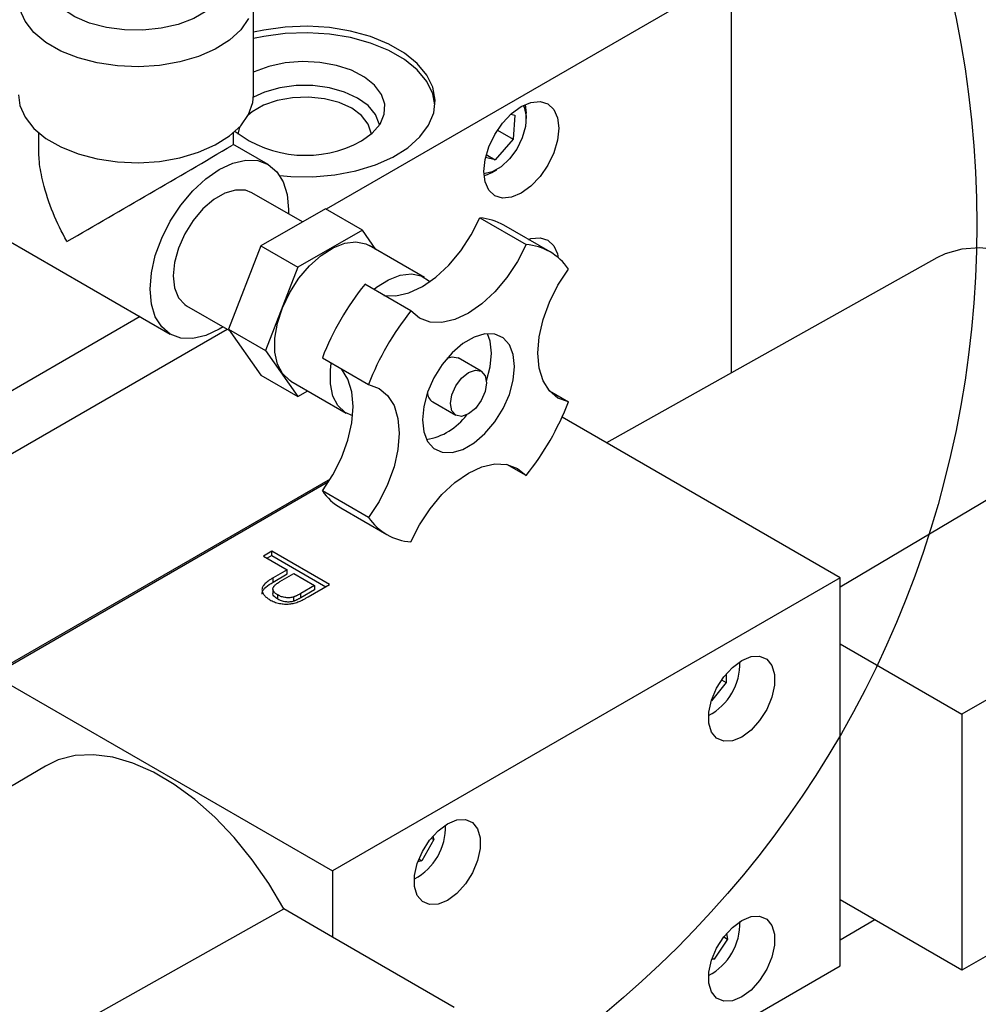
# Model space of a CAD drawing. Header units: inches. Extents: x 3 to 129, y 3 to 99.
# Tile 31 of 35: x 116.51 to 120.18, y 73.42 to 77.19. Entities that reach past the tile are written whole.
import ezdxf

# ---------------------------------------------------------------- set-up
doc = ezdxf.new("R2010")
doc.units = ezdxf.units.IN
doc.header["$LTSCALE"] = 12
doc.header["$MEASUREMENT"] = 0
doc.layers.add('TEXT', color=140, linetype='Continuous', lineweight=25)

msp = doc.modelspace()

# ---------------------------------------------------------------- linework, layer by layer
for p, q in [((119.2356, 77.362), (117.6831, 76.4657)), ((119.2356, 75.8389), (119.2356, 77.362)), ((117.4045, 76.9033), (117.4045, 77.2708)), ((118.4456, 76.8666), (118.4493, 76.8329)), ((118.3902, 76.829), (118.4059, 76.8255)), ((118.4059, 76.8255), (118.3996, 76.7332)), ((118.4493, 76.8125), (118.4493, 76.8329)), ((116.5805, 76.7588), (116.5805, 76.7107)), ((117.3284, 76.7103), (117.3284, 76.7588)), ((118.339, 76.7682), (118.3996, 76.7332)), ((117.4609, 76.6366), (117.3259, 76.7145)), ((118.3996, 76.7332), (118.33, 76.6549)), ((118.33, 76.6549), (118.2932, 76.663)), ((118.2961, 76.6744), (118.33, 76.6549)), ((118.3185, 76.6063), (118.3362, 76.6166)), ((117.5919, 76.4166), (117.3984, 76.5283)), ((117.68, 76.4675), (117.4325, 76.3246)), ((117.5386, 76.4649), (117.5382, 76.4476)), ((117.8214, 76.3858), (117.68, 76.4675)), ((118.2717, 76.4323), (118.4485, 76.3303)), ((118.5405, 76.302), (118.3637, 76.4041)), ((117.8214, 76.3858), (117.5739, 76.2429)), ((117.8734, 76.3118), (117.8214, 76.3858)), ((116.4495, 76.3544), (117.0859, 75.987)), ((117.4325, 76.3246), (117.3088, 76.0056)), ((117.4325, 76.3246), (117.5739, 76.2429)), ((118.0598, 76.2042), (117.8477, 76.3267)), ((120.0214, 76.2792), (118.7564, 75.5704)), ((117.5739, 76.2429), (117.4502, 75.924)), ((118.0075, 76.0757), (117.8308, 76.1778)), ((117.1484, 76.0953), (117.3122, 76.0007)), ((116.9699, 76.054), (115.1698, 75.0148)), ((115.7178, 75.0903), (117.3036, 76.0057)), ((117.3088, 76.0056), (117.4502, 75.924)), ((117.3088, 76.0056), (117.4325, 75.8296)), ((117.4502, 75.924), (117.5739, 75.7479)), ((117.6682, 75.8963), (117.845, 75.7942)), ((118.2767, 75.8451), (118.1883, 75.8961)), ((117.4325, 75.8296), (117.5739, 75.7479)), ((117.5477, 75.8071), (117.7598, 75.6846)), ((117.5739, 75.7479), (117.612, 75.7699)), ((118.5379, 75.7695), (118.611, 75.7272)), ((118.0909, 75.7274), (118.1793, 75.6764)), ((119.6512, 75.0539), (118.5862, 75.6687)), ((118.4485, 75.4457), (118.3753, 75.488)), ((119.6512, 75.0191), (120.4045, 75.4665)), ((117.6923, 75.4219), (116.4085, 74.6808)), ((117.6987, 75.4322), (116.4122, 74.6894)), ((117.845, 75.285), (117.6682, 75.3871)), ((117.7388, 75.3215), (117.9155, 75.2194)), ((117.4742, 75.1553), (117.4431, 75.1373)), ((117.6952, 75.0278), (117.4742, 75.1553)), ((117.4742, 75.139), (117.4742, 75.1553)), ((117.4431, 75.1373), (117.5337, 75.085)), ((117.4742, 75.139), (117.4572, 75.1292)), ((117.4742, 75.139), (117.681, 75.0196)), ((117.5337, 75.085), (117.4796, 75.0538)), ((117.5337, 75.0687), (117.5337, 75.085)), ((117.4796, 75.0374), (117.5337, 75.0687)), ((117.4796, 75.0374), (117.4796, 75.0538)), ((117.5059, 75.0395), (117.5592, 75.0703)), ((117.5592, 75.0703), (117.6385, 75.0245)), ((119.6512, 75.0539), (117.7067, 73.9313)), ((119.6512, 74.8007), (119.6512, 75.0539)), ((121.0018, 75.0416), (120.1179, 74.5313)), ((117.4789, 75.0104), (117.4789, 74.9941)), ((117.6385, 75.0245), (117.5858, 74.994)), ((117.6385, 75.0082), (117.5858, 74.9777)), ((117.614, 74.9809), (117.6952, 75.0278)), ((117.6385, 75.0245), (117.6385, 75.0082)), ((117.4976, 74.9718), (117.4976, 74.9881)), ((117.5584, 74.9641), (117.5584, 74.9805)), ((117.5858, 74.9777), (117.5858, 74.994)), ((119.6512, 73.8209), (119.6512, 74.8007)), ((119.6512, 74.8007), (120.1179, 74.5313)), ((116.4085, 74.6808), (117.7067, 73.9313)), ((119.1975, 74.6627), (119.2151, 74.6525)), ((119.2151, 74.6858), (119.2151, 74.6525)), ((119.2151, 74.6525), (119.1586, 74.5821)), ((119.1586, 74.5821), (119.1582, 74.5822)), ((119.1583, 74.5823), (119.1586, 74.5821)), ((120.1179, 74.5313), (120.1179, 73.5515)), ((116.6072, 74.333), (115.1657, 73.476)), ((118.085, 74.0569), (118.0949, 74.0512)), ((118.0911, 74.0641), (118.0949, 74.0512)), ((118.0949, 74.0512), (118.0499, 73.9705)), ((118.0499, 73.9705), (118.0341, 73.9658)), ((118.0383, 73.9772), (118.0499, 73.9705)), ((117.7067, 73.9313), (117.7067, 73.6782)), ((119.6512, 73.5678), (119.6512, 73.8209)), ((120.1179, 73.5515), (119.6512, 73.8209)), ((116.5533, 73.2433), (117.5203, 73.7858)), ((117.7067, 73.6782), (117.5203, 73.7858)), ((119.785, 73.7437), (119.6512, 73.6664)), ((119.2164, 73.6919), (119.2196, 73.6705)), ((118.1734, 73.4088), (117.7067, 73.6782)), ((119.2196, 73.6705), (119.1689, 73.5937)), ((119.2057, 73.6786), (119.2196, 73.6705)), ((120.2336, 73.6182), (120.1179, 73.5515)), ((118.6589, 72.9949), (119.6512, 73.5678)), ((119.1689, 73.5937), (119.1601, 73.5925)), ((119.1619, 73.5978), (119.1689, 73.5937))]:
    msp.add_line(p, q)
at = {"flags": 128}
for points in [[(117.2245, 77.481), (117.2561, 77.4549), (117.2856, 77.4178), (117.3017, 77.3779), (117.3035, 77.3371), (117.291, 77.2968), (117.2647, 77.2589), (117.2257, 77.2247), (117.1756, 77.1958), (117.1165, 77.1733), (117.0507, 77.1582), (116.981, 77.151), (116.9102, 77.152), (116.8413, 77.1612), (116.7769, 77.1783), (116.7198, 77.2025), (116.6724, 77.2328), (116.6364, 77.2681), (116.6135, 77.3067), (116.6046, 77.3473), (116.61, 77.3881), (116.6294, 77.4274), (116.6622, 77.4636), (116.6844, 77.481)], [(117.3855, 77.1961), (117.3554, 77.1528), (117.3125, 77.1134), (117.2581, 77.079), (117.1939, 77.0508), (117.122, 77.0297), (117.0447, 77.0163), (116.9646, 77.011), (116.8841, 77.0142), (116.8058, 77.0256), (116.7324, 77.0448), (116.6661, 77.0713), (116.609, 77.1043), (116.5631, 77.1426), (116.5297, 77.185), (116.51, 77.2301)], [(117.5054, 76.594), (117.5471, 76.5904), (117.6319, 76.5894), (117.7158, 76.5966), (117.7963, 76.612), (117.8712, 76.6349), (117.9383, 76.6649), (117.9957, 76.7009), (118.0417, 76.7421), (118.075, 76.7871), (118.0946, 76.8347), (118.1, 76.8836), (118.091, 76.9323), (118.0679, 76.9794), (118.0313, 77.0235), (117.9824, 77.0635), (117.9224, 77.0981), (117.8532, 77.1264), (117.7766, 77.1475), (117.695, 77.1608), (117.6107, 77.166), (117.5261, 77.1629), (117.4436, 77.1516), (117.4045, 77.1431)], [(118.0997, 76.8652), (118.091, 76.9078), (118.0679, 76.9549), (118.0313, 76.999), (117.9824, 77.039), (117.9224, 77.0736), (117.8532, 77.1019), (117.7766, 77.123), (117.695, 77.1363), (117.6107, 77.1415), (117.5261, 77.1384), (117.4436, 77.1271), (117.4045, 77.1186)], [(117.8179, 76.7272), (117.8596, 76.7572), (117.8892, 76.7916), (117.9053, 76.8289), (117.9071, 76.8674), (117.8945, 76.9051), (117.8682, 76.9405), (117.8294, 76.9717), (117.7798, 76.9974), (117.7218, 77.0163), (117.6581, 77.0276), (117.5918, 77.0307), (117.5258, 77.0255), (117.4633, 77.0122), (117.4071, 76.9915), (117.4045, 76.9903)], [(117.8865, 76.7875), (117.8857, 76.7923), (117.8714, 76.8285), (117.8434, 76.862), (117.8033, 76.8911), (117.753, 76.9142), (117.695, 76.9303), (117.6323, 76.9386), (117.5679, 76.9386), (117.5052, 76.9303), (117.4472, 76.9142), (117.4042, 76.8951)], [(116.5045, 76.9033), (116.51, 76.8627), (116.5297, 76.8175), (116.5631, 76.7751), (116.609, 76.7368), (116.6661, 76.7039), (116.7324, 76.6774), (116.8058, 76.6581), (116.8841, 76.6467), (116.9646, 76.6436), (117.0447, 76.6488), (117.122, 76.6622), (117.1939, 76.6834), (117.2581, 76.7116), (117.3125, 76.7459), (117.3554, 76.7854), (117.3855, 76.8286), (117.4016, 76.8742), (117.4045, 76.9033)], [(117.8552, 76.7533), (117.8549, 76.7564), (117.8438, 76.7914), (117.8186, 76.8238), (117.7806, 76.8518), (117.7322, 76.8737), (117.6761, 76.8883), (117.6155, 76.8947), (117.5541, 76.8925), (117.4953, 76.8819), (117.4427, 76.8636), (117.3991, 76.8384), (117.3842, 76.8262)], [(118.5738, 76.7758), (118.5689, 76.73), (118.5546, 76.6818), (118.5317, 76.6343), (118.502, 76.5908), (118.4674, 76.5542), (118.4302, 76.5271), (118.3931, 76.5113), (118.3585, 76.5079), (118.3287, 76.5171), (118.3059, 76.5383), (118.2916, 76.57), (118.2867, 76.61), (118.2916, 76.6558), (118.3059, 76.704), (118.3287, 76.7515), (118.3585, 76.795), (118.3931, 76.8316), (118.4302, 76.8587), (118.4674, 76.8745), (118.502, 76.8779), (118.5317, 76.8687), (118.5546, 76.8475), (118.5689, 76.8158), (118.5738, 76.7758)], [(118.438, 76.8629), (118.4415, 76.8557), (118.449, 76.8221), (118.4465, 76.7818), (118.4342, 76.7384), (118.4132, 76.6958), (118.3853, 76.6578), (118.3531, 76.6277), (118.3193, 76.6083), (118.2871, 76.6011), (118.2869, 76.6011)], [(117.3515, 76.781), (117.349, 76.7741), (117.345, 76.7533)], [(117.2882, 76.0146), (117.2734, 76.0056), (117.2217, 75.9816), (117.1719, 75.9703), (117.1261, 75.9722), (117.0859, 75.987), (117.0529, 76.0144), (117.0284, 76.0532), (117.0134, 76.1019), (117.0083, 76.1587), (117.0134, 76.2214), (117.0284, 76.2876), (117.0529, 76.3546), (117.0859, 76.4201), (117.1261, 76.4814), (117.1719, 76.5361), (117.2217, 76.5823), (117.2734, 76.618), (117.3252, 76.642), (117.3749, 76.6533), (117.4207, 76.6514), (117.4609, 76.6366), (117.4939, 76.6092), (117.5184, 76.5704), (117.5335, 76.5217), (117.5386, 76.4649), (117.5386, 76.4649)], [(118.3185, 76.6063), (118.2999, 76.5971), (118.2875, 76.5927)], [(117.3984, 76.5283), (117.3738, 76.5378), (117.3361, 76.5389), (117.2947, 76.5267), (117.2521, 76.5021), (117.2107, 76.4665), (117.173, 76.4218), (117.1411, 76.3708), (117.1169, 76.3163), (117.1018, 76.2616), (117.0966, 76.2097), (117.1018, 76.1639), (117.1169, 76.1266), (117.1411, 76.1), (117.1484, 76.0953)], [(117.904, 76.1355), (117.9498, 76.1337), (117.9995, 76.145), (118.0512, 76.169), (118.103, 76.2047), (118.1527, 76.2509), (118.1986, 76.3056), (118.2387, 76.3669), (118.2717, 76.4323)], [(117.5477, 75.8071), (117.5437, 75.8095), (117.5159, 75.8357), (117.4967, 75.8726), (117.4868, 75.9186), (117.4868, 75.9716), (117.4967, 76.029), (117.5159, 76.0882), (117.5437, 76.1464), (117.5786, 76.2009), (117.6192, 76.2491), (117.6634, 76.2888), (117.7092, 76.3181), (117.7544, 76.3357), (117.797, 76.3407), (117.835, 76.3329), (117.8477, 76.3267)], [(118.4485, 76.3303), (118.4155, 76.2649), (118.3753, 76.2036), (118.3295, 76.1488), (118.2797, 76.1027), (118.228, 76.0669), (118.1763, 76.0429), (118.1265, 76.0317), (118.0807, 76.0335), (118.0405, 76.0484), (118.0075, 76.0757)], [(118.4578, 76.3497), (118.4674, 76.3527), (118.502, 76.3561), (118.5317, 76.3469), (118.5546, 76.3258), (118.5689, 76.2941), (118.5719, 76.2798)], [(121.0089, 74.904), (121.014, 74.914), (121.0411, 74.9836), (121.0587, 75.062), (121.0662, 75.1481), (121.0637, 75.2404), (121.0511, 75.3374), (121.0287, 75.4374), (120.9969, 75.5389), (120.9561, 75.6402), (120.907, 75.7395), (120.8505, 75.8354), (120.7874, 75.9261), (120.7189, 76.0103), (120.6459, 76.0865), (120.5698, 76.1535), (120.4918, 76.2102), (120.4131, 76.2556), (120.335, 76.2891), (120.2589, 76.3099), (120.186, 76.318), (120.1174, 76.3129), (120.0543, 76.295), (120.0214, 76.2792)], [(117.865, 76.158), (117.8755, 76.1663), (117.9213, 76.1956), (117.9666, 76.2132), (118.0092, 76.2182), (118.0471, 76.2104), (118.0787, 76.1901), (118.0809, 76.188)], [(118.611, 75.7272), (118.5708, 75.7421), (118.5379, 75.7695), (118.5134, 75.8083), (118.4983, 75.857), (118.4932, 75.9138), (118.4983, 75.9765), (118.5134, 76.0426), (118.5379, 76.1097), (118.5708, 76.1752), (118.611, 76.2364)], [(118.4048, 75.8628), (118.3997, 75.9087), (118.3845, 75.9459), (118.3603, 75.9725), (118.3284, 75.9867), (118.2907, 75.9878), (118.2493, 75.9757), (118.2067, 75.9511), (118.1653, 75.9154), (118.1276, 75.8708), (118.0957, 75.8197), (118.0715, 75.7652), (118.0564, 75.7105), (118.0512, 75.6587), (118.0564, 75.6128), (118.0715, 75.5755), (118.0957, 75.549), (118.1276, 75.5348), (118.1653, 75.5337), (118.2067, 75.5458), (118.2493, 75.5704), (118.2907, 75.606), (118.3284, 75.6507), (118.3603, 75.7017), (118.3845, 75.7562), (118.3997, 75.811), (118.4048, 75.8628)], [(118.3164, 75.9138), (118.3113, 75.9597), (118.3007, 75.9888)], [(118.2965, 75.8083), (118.3113, 75.862), (118.3164, 75.9138)], [(117.7844, 75.6744), (117.7558, 75.687), (117.728, 75.7132), (117.7088, 75.7501), (117.6989, 75.7962), (117.6989, 75.8492), (117.7025, 75.8765)], [(118.1466, 75.8949), (118.166, 75.9004), (118.1883, 75.8961)], [(117.6682, 75.3871), (117.7084, 75.4483), (117.7414, 75.5138), (117.7659, 75.5809), (117.781, 75.647), (117.7861, 75.7097), (117.781, 75.7665), (117.7659, 75.8152), (117.7414, 75.854), (117.7414, 75.854)], [(118.1592, 75.721), (118.1644, 75.7544), (118.1793, 75.7888), (118.2017, 75.819), (118.228, 75.8402), (118.2544, 75.8494), (118.2767, 75.8451), (118.2916, 75.8279), (118.2969, 75.8005), (118.2916, 75.767), (118.2767, 75.7326), (118.2544, 75.7025), (118.228, 75.6812), (118.2017, 75.672), (118.1793, 75.6764), (118.1644, 75.6936), (118.1592, 75.721)], [(117.845, 75.7942), (117.8852, 75.7793), (117.9182, 75.752), (117.9427, 75.7132), (117.9578, 75.6644), (117.9628, 75.6076), (117.9578, 75.545), (117.9427, 75.4788), (117.9182, 75.4117), (117.8852, 75.3463), (117.845, 75.285)], [(118.0075, 75.1911), (118.0405, 75.2566), (118.0807, 75.3179), (118.1265, 75.3726), (118.1763, 75.4188), (118.228, 75.4545), (118.2797, 75.4785), (118.3295, 75.4898), (118.3753, 75.488), (118.4155, 75.4731), (118.4485, 75.4457)], [(119.2745, 74.7372), (119.3103, 74.7519), (119.3432, 74.7535), (119.3705, 74.742), (119.39, 74.7181), (119.4002, 74.684), (119.4002, 74.6423), (119.39, 74.5964), (119.3705, 74.55), (119.3432, 74.5069), (119.3103, 74.4706), (119.2745, 74.444), (119.2388, 74.4293), (119.2059, 74.4277), (119.1786, 74.4392), (119.1591, 74.4631), (119.1489, 74.4972), (119.1489, 74.5389), (119.1591, 74.5848), (119.1786, 74.6312), (119.2059, 74.6743), (119.2388, 74.7106), (119.2745, 74.7372)], [(117.5203, 73.7858), (117.4631, 73.8826), (117.3994, 73.9743), (117.3302, 74.0594), (117.2566, 74.1367), (117.1798, 74.2048), (117.1011, 74.2627), (117.0216, 74.3094), (116.9426, 74.3443), (116.8655, 74.3667), (116.7913, 74.3763), (116.7214, 74.3729), (116.6569, 74.3567), (116.6072, 74.333)], [(118.1474, 74.1118), (118.1832, 74.1265), (118.216, 74.1282), (118.2433, 74.1166), (118.2629, 74.0928), (118.273, 74.0586), (118.273, 74.0169), (118.2629, 73.971), (118.2433, 73.9246), (118.216, 73.8816), (118.1832, 73.8453), (118.1474, 73.8187), (118.1116, 73.804), (118.0788, 73.8023), (118.0515, 73.8139), (118.0319, 73.8377), (118.0218, 73.8719), (118.0218, 73.9136), (118.0319, 73.9595), (118.0515, 74.0058), (118.0788, 74.0489), (118.1116, 74.0852), (118.1474, 74.1118)], [(119.2745, 73.7418), (119.3103, 73.7565), (119.3432, 73.7582), (119.3705, 73.7466), (119.39, 73.7228), (119.4002, 73.6886), (119.4002, 73.6469), (119.39, 73.601), (119.3705, 73.5546), (119.3432, 73.5116), (119.3103, 73.4753), (119.2745, 73.4487), (119.2388, 73.434), (119.2059, 73.4323), (119.1786, 73.4439), (119.1591, 73.4677), (119.1489, 73.5019), (119.1489, 73.5436), (119.1591, 73.5895), (119.1786, 73.6358), (119.2059, 73.6789), (119.2388, 73.7152), (119.2745, 73.7418)]]:
    msp.add_lwpolyline(points, dxfattribs=at)
for centre, radius, start, end in [((117.6035, 77.1137), 0.4419, 232.3897, 299.0163), ((57.236, 179.4354), 119.0082, 299.972179, 300.32492), ((118.2543, 76.2119), 0.2211, 60.3353, 85.475), ((118.4321, 76.1143), 0.2166, 34.3201, 85.6692), ((118.6636, 75.5092), 1.068, 141.2463, 158.7537), ((118.8404, 75.4072), 1.068, 141.2463, 158.7537), ((118.114, 75.7636), 0.0429, 179.1705, 237.4778), ((117.6156, 76.1143), 1.068, 321.2463, 338.7537), ((118.0281, 75.821), 0.2405, 279.2942, 323.3896), ((117.8499, 75.5118), 0.2204, 214.4725, 239.7123), ((118.0239, 75.4071), 0.2166, 214.3201, 265.6692), ((119.0434, 74.724), 0.2237, 297.8314, 2.174), ((117.9163, 74.0987), 0.2237, 297.8314, 2.174), ((119.0434, 73.7287), 0.2237, 297.8314, 2.174)]:
    msp.add_arc(centre, radius, start, end)
for points, knots in [([(116.6901, 76.3424), (116.6899, 76.3426), (116.6698, 76.3776), (116.6335, 76.4512), (116.5999, 76.5547), (116.5827, 76.6426), (116.582, 76.69), (116.5817, 76.7107)], [0, 0, 0, 0, 0.001945, 0.306651, 0.620282, 0.833828, 1, 1, 1, 1]), ([(117.4796, 75.0538), (117.476, 75.0517), (117.4693, 75.0476), (117.4602, 75.0414), (117.4527, 75.0353), (117.4466, 75.0293), (117.4419, 75.0235), (117.4387, 75.0178), (117.437, 75.0123), (117.4369, 75.0069), (117.4379, 75.0017), (117.4397, 74.9966), (117.4422, 74.9917), (117.4457, 74.9869), (117.4498, 74.9823), (117.4549, 74.9779), (117.4607, 74.9736), (117.4651, 74.9709), (117.4674, 74.9696)], [0, 0, 0, 0, 0.090974, 0.175134, 0.252591, 0.323752, 0.389583, 0.451007, 0.508736, 0.564047, 0.618341, 0.671275, 0.724349, 0.777374, 0.831108, 0.885787, 0.941952, 1, 1, 1, 1]), ([(117.4377, 74.991), (117.4377, 74.9945), (117.4378, 75.0039), (117.4527, 75.0204), (117.4696, 75.0311), (117.4796, 75.0374)], [0, 0, 0, 0, 0.193752, 0.520023, 1, 1, 1, 1]), ([(117.4976, 74.9881), (117.4961, 74.989), (117.4931, 74.9908), (117.4893, 74.9937), (117.4859, 74.9965), (117.4833, 74.9995), (117.4812, 75.0025), (117.4798, 75.0055), (117.479, 75.0086), (117.4788, 75.0117), (117.4793, 75.015), (117.4807, 75.0183), (117.4829, 75.0216), (117.4859, 75.025), (117.4897, 75.0286), (117.4944, 75.0322), (117.4998, 75.0359), (117.5038, 75.0383), (117.5059, 75.0395)], [0, 0, 0, 0, 0.063992, 0.12533, 0.183138, 0.238798, 0.293095, 0.345745, 0.398, 0.450565, 0.504213, 0.560828, 0.621058, 0.685768, 0.755198, 0.830994, 0.912269, 1, 1, 1, 1]), ([(117.4674, 74.9696), (117.4701, 74.9681), (117.4755, 74.9651), (117.4845, 74.9614), (117.4939, 74.9583), (117.5037, 74.956), (117.5136, 74.9543), (117.5234, 74.9533), (117.533, 74.9531), (117.5424, 74.9537), (117.5517, 74.955), (117.5609, 74.957), (117.5702, 74.9597), (117.5761, 74.962), (117.5792, 74.9632)], [0, 0, 0, 0, 0.0919253, 0.1808212, 0.2677088, 0.354371, 0.4381299, 0.5185011, 0.5953119, 0.6710466, 0.7473449, 0.8270232, 0.9107575, 1, 1, 1, 1]), ([(117.4976, 74.9718), (117.4922, 74.9755), (117.4835, 74.9816), (117.4785, 74.99), (117.4792, 74.9935), (117.4793, 74.9941)], [0, 0, 0, 0, 0.583912, 0.93376, 1, 1, 1, 1]), ([(117.5584, 74.9805), (117.556, 74.9798), (117.5514, 74.9785), (117.5438, 74.9776), (117.536, 74.9774), (117.5279, 74.978), (117.5198, 74.9793), (117.512, 74.9815), (117.5044, 74.9844), (117.4999, 74.9868), (117.4976, 74.9881)], [0, 0, 0, 0, 0.11589, 0.230189, 0.345775, 0.468167, 0.594593, 0.72312, 0.857105, 1, 1, 1, 1]), ([(117.5584, 74.9641), (117.556, 74.9635), (117.5514, 74.9622), (117.5438, 74.9613), (117.536, 74.961), (117.5279, 74.9617), (117.5198, 74.963), (117.512, 74.9652), (117.5044, 74.9681), (117.4999, 74.9705), (117.4976, 74.9718)], [0, 0, 0, 0, 0.11589, 0.230189, 0.345775, 0.468167, 0.594593, 0.72312, 0.857105, 1, 1, 1, 1]), ([(117.5858, 74.994), (117.5843, 74.9932), (117.5814, 74.9916), (117.5772, 74.9892), (117.5734, 74.9872), (117.5698, 74.9854), (117.5665, 74.9838), (117.5635, 74.9824), (117.5609, 74.9813), (117.5591, 74.9807), (117.5584, 74.9805)], [0, 0, 0, 0, 0.174757, 0.333971, 0.479398, 0.611176, 0.729285, 0.834014, 0.923617, 1, 1, 1, 1]), ([(117.5858, 74.9777), (117.5843, 74.9769), (117.5814, 74.9752), (117.5772, 74.9729), (117.5734, 74.9708), (117.5698, 74.969), (117.5665, 74.9674), (117.5635, 74.9661), (117.5609, 74.965), (117.5591, 74.9644), (117.5584, 74.9641)], [0, 0, 0, 0, 0.174757, 0.333971, 0.479398, 0.611176, 0.729285, 0.834014, 0.923617, 1, 1, 1, 1]), ([(117.5792, 74.9632), (117.5816, 74.9642), (117.5869, 74.9664), (117.595, 74.9705), (117.6043, 74.9753), (117.6106, 74.979), (117.614, 74.9809)], [0, 0, 0, 0, 0.193367, 0.423147, 0.692837, 1, 1, 1, 1])]:
    msp.add_open_spline(points, degree=3, knots=knots)
at = {"layer": 'TEXT'}
msp.add_circle((116.26, 76.4069), 3.9151, dxfattribs=at)

doc.saveas('drawing.dxf')
